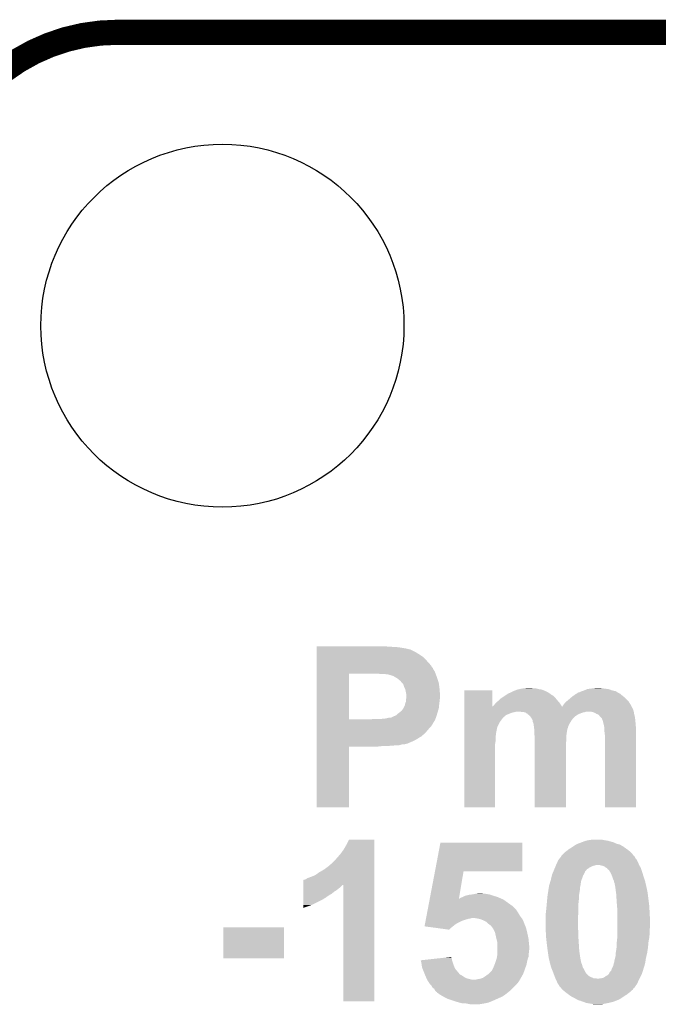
# Model space of a CAD drawing. Extents: x -1.3 to 24.2, y -3.9 to 53.4.
# Tile 34 of 41: x 3.5 to 7.3, y 47.4 to 53.4. Entities that reach past the tile are written whole.
import ezdxf

# ---------------------------------------------------------------- set-up
doc = ezdxf.new("R2010")
doc.units = 0
doc.layers.get('0').update_dxf_attribs({"linetype": 'CONTINUOUS'})
for name, color, linetype in [('TPS_PRESSURE_CLICK_150PD_V1_005', 5, 'CONTINUOUS'), ('TPS_PRESSURE_CLICK_150PD_V1_007', 14, 'CONTINUOUS'), ('TPS_PRESSURE_CLICK_150PD_V1_009', 12, 'CONTINUOUS')]:
    doc.layers.add(name, color=color, linetype=linetype)

# ---------------------------------------------------------------- blocks, each defined once
blk = doc.blocks.new('ROUND_4')
blk.add_circle((0, 0), 1.0998)

msp = doc.modelspace()

# ---------------------------------------------------------------- linework, layer by layer
at = {"layer": 'TPS_PRESSURE_CLICK_150PD_V1_005', "const_width": 0.1524}
msp.add_lwpolyline([(4.064, 53.34, 0.4142136), (2.921, 52.197)], format="xyb", dxfattribs=at)
msp.add_lwpolyline([(4.064, 53.34), (18.796, 53.34)], dxfattribs=at)
at = {"layer": 'TPS_PRESSURE_CLICK_150PD_V1_007'}
for points in [[(5.27052, 49.61636), (5.270522, 49.6189), (5.72008, 49.61636), (5.68198, 49.6189)], [(5.27052, 49.61382), (5.27052, 49.61636), (5.76072, 49.61382), (5.72008, 49.61636)], [(5.27052, 49.61128), (5.27052, 49.61382), (5.7785, 49.61128), (5.76072, 49.61382)], [(5.27052, 49.6062), (5.27052, 49.61128), (5.80898, 49.6062), (5.7785, 49.61128)], [(5.27052, 49.60366), (5.27052, 49.6062), (5.819142, 49.60366), (5.80898, 49.6062)], [(5.27052, 49.603658), (5.27052, 49.60366), (5.824224, 49.603658), (5.819142, 49.60366)], [(5.27052, 49.60112), (5.27052, 49.603658), (5.829304, 49.60112), (5.824224, 49.603658)], [(5.27052, 49.601118), (5.27052, 49.60112), (5.834384, 49.601118), (5.829304, 49.60112)], [(5.27052, 49.58334), (5.27052, 49.601118), (5.869938, 49.58334), (5.834384, 49.601118)], [(5.27052, 49.57064), (5.27052, 49.58334), (5.89026, 49.57064), (5.869938, 49.58334)], [(5.270518, 49.50714), (5.27052, 49.53254), (5.95884, 49.50714), (5.93598, 49.53254)], [(5.27052, 49.555398), (5.27052, 49.57064), (5.913122, 49.555398), (5.89026, 49.57064)], [(5.27052, 49.53254), (5.27052, 49.555398), (5.93598, 49.53254), (5.913122, 49.555398)], [(5.270518, 49.502056), (5.270518, 49.50714), (5.96392, 49.502056), (5.95884, 49.50714)], [(5.270518, 49.494438), (5.270518, 49.502056), (5.966464, 49.494438), (5.96392, 49.502056)], [(5.270518, 49.486816), (5.270518, 49.494438), (5.97408, 49.486816), (5.966464, 49.494438)], [(5.270518, 49.479198), (5.270518, 49.486816), (5.976622, 49.479198), (5.97408, 49.486816)], [(5.270518, 49.46904), (5.270518, 49.479198), (5.98424, 49.46904), (5.976622, 49.479198)], [(5.270518, 49.45634), (5.270518, 49.46904), (5.98932, 49.45634), (5.98424, 49.46904)], [(5.270512, 49.176962), (5.270518, 49.45378), (5.46608, 49.176962), (5.466082, 49.45378)], [(5.270518, 49.4538), (5.270518, 49.45634), (5.990244, 49.4538), (5.98932, 49.45634)], [(5.270518, 49.45378), (5.270518, 49.4538), (5.466082, 49.45378), (5.6134, 49.4538)], [(5.654042, 49.45126), (5.641342, 49.4538), (5.991168, 49.45126), (5.990244, 49.4538)], [(5.694682, 49.44872), (5.684522, 49.45126), (5.992092, 49.44872), (5.991168, 49.45126)], [(5.72008, 49.44364), (5.702304, 49.44872), (5.99394, 49.44364), (5.992092, 49.44872)], [(5.735322, 49.43856), (5.72008, 49.44364), (5.995786, 49.43856), (5.99394, 49.44364)], [(5.752254, 49.4284), (5.735322, 49.43856), (5.99948, 49.4284), (5.995786, 49.43856)], [(5.760722, 49.423318), (5.752254, 49.4284), (6.001174, 49.423318), (5.99948, 49.4284)], [(5.76834, 49.4157), (5.760722, 49.423318), (6.003714, 49.4157), (6.001174, 49.423318)], [(5.775962, 49.410618), (5.76834, 49.4157), (6.005408, 49.410618), (6.003714, 49.4157)], [(5.78104, 49.405534), (5.775962, 49.410618), (6.007102, 49.405534), (6.005408, 49.410618)], [(5.781046, 49.402994), (5.78104, 49.405534), (6.00795, 49.402994), (6.007102, 49.405534)], [(5.786122, 49.397918), (5.781046, 49.402994), (6.00964, 49.397918), (6.00795, 49.402994)], [(5.79374, 49.390296), (5.786122, 49.397918), (6.010658, 49.390296), (6.00964, 49.397918)], [(5.79882, 49.37506), (5.79374, 49.390296), (6.012688, 49.37506), (6.010658, 49.390296)], [(5.80644, 49.35982), (5.79882, 49.37506), (6.01472, 49.35982), (6.012688, 49.37506)], [(5.80644, 49.359818), (5.80644, 49.35982), (6.014722, 49.359818), (6.01472, 49.35982)], [(5.81152, 49.33442), (5.80644, 49.359818), (6.016308, 49.33442), (6.014722, 49.359818)], [(6.164598, 49.25568), (6.1646, 49.352178), (6.334782, 49.25568), (6.33476, 49.352178)], [(6.1646, 49.352178), (6.164602, 49.3522), (6.33476, 49.352178), (6.164602, 49.3522)], [(6.445064, 49.339498), (6.46684, 49.34966), (6.67258, 49.339498), (6.65226, 49.34966)], [(6.46684, 49.34966), (6.487156, 49.357278), (6.65226, 49.34966), (6.631944, 49.357278)], [(6.487156, 49.357278), (6.487162, 49.35728), (6.631944, 49.357278), (6.631932, 49.35728)], [(6.487162, 49.35728), (6.49859, 49.35982), (6.631932, 49.35728), (6.614162, 49.35982)], [(6.49859, 49.35982), (6.51002, 49.36236), (6.614162, 49.35982), (6.604002, 49.36236)], [(6.51002, 49.36236), (6.53034, 49.3649), (6.604002, 49.36236), (6.593842, 49.3649)], [(6.53034, 49.3649), (6.555738, 49.36744), (6.578602, 49.3649), (6.565902, 49.36744)], [(6.86562, 49.34204), (6.875776, 49.347118), (7.08965, 49.34204), (7.081522, 49.347118)], [(6.875776, 49.347118), (6.875782, 49.34712), (7.081522, 49.347118), (7.081514, 49.34712)], [(6.875782, 49.34712), (6.891018, 49.3522), (7.081514, 49.34712), (7.058662, 49.3522)], [(6.891018, 49.3522), (6.908798, 49.359818), (7.058662, 49.3522), (7.038344, 49.359818)], [(6.908798, 49.359818), (6.908804, 49.35982), (7.038344, 49.359818), (7.038328, 49.35982)], [(6.908804, 49.35982), (6.92658, 49.36236), (7.038328, 49.35982), (7.01548, 49.36236)], [(6.92658, 49.36236), (6.94944, 49.3649), (7.01548, 49.36236), (6.9977, 49.3649)], [(6.94944, 49.3649), (6.972302, 49.36744), (6.9977, 49.3649), (6.985002, 49.36744)], [(5.80644, 49.273458), (5.811518, 49.286156), (6.012904, 49.273458), (6.014718, 49.286156)], [(5.811518, 49.296316), (5.81152, 49.298858), (6.01472, 49.296316), (6.015566, 49.298858)], [(5.811518, 49.28616), (5.811518, 49.296316), (6.01472, 49.28616), (6.01472, 49.296316)], [(5.811518, 49.286156), (5.811518, 49.28616), (6.014718, 49.286156), (6.01472, 49.28616)], [(5.81406, 49.324258), (5.81152, 49.33442), (6.016944, 49.324258), (6.016308, 49.33442)], [(5.81152, 49.298858), (5.812366, 49.303938), (6.015566, 49.298858), (6.017258, 49.303938)], [(5.812366, 49.303938), (5.81406, 49.314098), (6.017258, 49.303938), (6.017258, 49.314098)], [(5.81406, 49.319182), (5.81406, 49.324258), (6.01726, 49.319182), (6.016944, 49.324258)], [(5.81406, 49.314098), (5.81406, 49.319182), (6.017258, 49.314098), (6.01726, 49.319182)], [(6.360162, 49.28108), (6.37032, 49.288702), (6.737168, 49.28108), (6.730636, 49.288702)], [(6.37032, 49.288702), (6.372858, 49.29124), (6.730636, 49.288702), (6.72846, 49.29124)], [(6.372858, 49.29124), (6.38302, 49.3014), (6.72846, 49.29124), (6.719994, 49.3014)], [(6.38302, 49.3014), (6.39064, 49.30648), (6.719994, 49.3014), (6.71576, 49.30648)], [(6.39064, 49.30648), (6.409686, 49.319178), (6.71576, 49.30648), (6.703062, 49.319178)], [(6.409686, 49.319178), (6.421116, 49.326798), (6.703062, 49.319178), (6.690362, 49.326798)], [(6.421116, 49.326798), (6.42874, 49.33188), (6.690362, 49.326798), (6.683586, 49.33188)], [(6.42874, 49.33188), (6.434178, 49.334418), (6.683586, 49.33188), (6.6802, 49.334418)], [(6.434178, 49.334418), (6.43962, 49.336958), (6.6802, 49.334418), (6.675124, 49.336958)], [(6.43962, 49.336958), (6.445064, 49.339498), (6.675124, 49.336958), (6.67258, 49.339498)], [(6.771642, 49.27346), (6.781798, 49.283618), (7.16661, 49.27346), (7.16026, 49.283618)], [(6.781798, 49.283618), (6.78434, 49.28616), (7.16026, 49.283618), (7.15772, 49.28616)], [(6.78434, 49.28616), (6.79958, 49.29886), (7.15772, 49.28616), (7.14502, 49.29886)], [(6.79958, 49.29886), (6.814394, 49.31156), (7.14502, 49.29886), (7.13232, 49.31156)], [(6.814394, 49.31156), (6.817358, 49.3141), (7.13232, 49.31156), (7.129146, 49.3141)], [(6.817358, 49.3141), (6.828024, 49.321718), (7.129146, 49.3141), (7.119622, 49.321718)], [(6.828024, 49.321718), (6.83514, 49.3268), (7.119622, 49.321718), (7.11454, 49.3268)], [(6.83514, 49.3268), (6.8392, 49.329338), (7.11454, 49.3268), (7.112002, 49.329338)], [(6.8392, 49.329338), (6.847326, 49.334416), (7.112002, 49.329338), (7.104386, 49.334416)], [(6.847326, 49.334416), (6.847334, 49.33442), (7.104386, 49.334416), (7.101844, 49.33442)], [(6.847334, 49.33442), (6.855464, 49.3395), (7.101844, 49.33442), (7.093714, 49.3395)], [(6.855464, 49.3395), (6.858002, 49.339502), (7.093714, 49.3395), (7.093712, 49.339502)], [(6.858002, 49.339502), (6.86562, 49.34204), (7.093712, 49.339502), (7.08965, 49.34204)], [(5.77088, 49.21758), (5.783578, 49.227738), (6.00202, 49.21758), (6.005068, 49.227738)], [(5.783578, 49.227738), (5.7912, 49.237898), (6.005068, 49.227738), (6.008116, 49.237898)], [(5.7912, 49.237898), (5.793738, 49.24044), (6.008116, 49.237898), (6.008878, 49.24044)], [(5.793738, 49.24044), (5.795006, 49.242978), (6.008878, 49.24044), (6.00964, 49.242978)], [(5.795006, 49.242978), (5.803898, 49.260758), (6.00964, 49.242978), (6.011416, 49.260758)], [(5.803898, 49.260758), (5.805422, 49.26838), (6.011416, 49.260758), (6.01218, 49.26838)], [(5.805422, 49.26838), (5.80644, 49.273458), (6.01218, 49.26838), (6.012904, 49.273458)], [(6.164596, 49.22266), (6.164598, 49.23282), (7.19074, 49.22266), (7.188198, 49.23282)], [(6.164598, 49.25316), (6.164598, 49.25568), (6.75642, 49.25316), (6.754842, 49.25568)], [(6.164598, 49.24298), (6.164598, 49.25316), (7.183122, 49.24298), (7.17803, 49.25316)], [(6.164598, 49.240436), (6.164598, 49.24298), (7.18566, 49.240436), (7.183122, 49.24298)], [(6.164598, 49.23282), (6.164598, 49.240436), (7.188198, 49.23282), (7.18566, 49.240436)], [(6.334782, 49.25568), (6.337306, 49.255686), (6.754842, 49.25568), (6.754838, 49.255686)], [(6.337306, 49.255686), (6.34492, 49.263302), (6.754838, 49.255686), (6.750066, 49.263302)], [(6.34492, 49.263302), (6.35254, 49.273458), (6.750066, 49.263302), (6.7437, 49.273458)], [(6.35254, 49.273458), (6.352542, 49.27346), (6.7437, 49.273458), (6.7437, 49.27346)], [(6.352542, 49.27346), (6.360162, 49.28108), (6.7437, 49.27346), (6.737168, 49.28108)], [(6.75642, 49.25316), (6.75894, 49.25568), (7.17803, 49.25316), (7.17677, 49.25568)], [(6.75894, 49.25568), (6.76402, 49.2633), (7.17677, 49.25568), (7.172958, 49.2633)], [(6.76402, 49.2633), (6.771642, 49.27346), (7.172958, 49.2633), (7.16661, 49.27346)], [(5.27051, 49.16678), (5.270512, 49.17694), (5.984236, 49.16678), (5.988302, 49.17694)], [(5.27051, 49.16424), (5.27051, 49.16678), (5.9817, 49.16424), (5.984236, 49.16678)], [(5.27051, 49.156618), (5.27051, 49.16424), (5.97662, 49.156618), (5.9817, 49.16424)], [(5.270512, 49.17694), (5.270512, 49.176962), (5.603238, 49.17694), (5.46608, 49.176962)], [(5.603238, 49.17694), (5.613398, 49.17948), (5.988302, 49.17694), (5.989318, 49.17948)], [(5.664202, 49.17948), (5.689598, 49.18202), (5.989318, 49.17948), (5.990334, 49.18202)], [(5.689598, 49.18202), (5.709918, 49.1871), (5.990334, 49.18202), (5.992368, 49.1871)], [(5.720076, 49.1871), (5.730238, 49.19218), (5.992368, 49.1871), (5.994402, 49.19218)], [(5.730238, 49.19218), (5.73532, 49.19472), (5.994402, 49.19218), (5.995162, 49.19472)], [(5.73532, 49.19472), (5.742938, 49.19726), (5.995162, 49.19472), (5.995924, 49.19726)], [(5.742938, 49.19726), (5.753096, 49.202338), (5.995924, 49.19726), (5.997448, 49.202338)], [(5.753096, 49.202338), (5.76072, 49.209958), (5.997448, 49.202338), (5.999734, 49.209958)], [(5.76072, 49.209958), (5.77088, 49.21758), (5.999734, 49.209958), (6.00202, 49.21758)], [(6.164596, 49.22012), (6.164596, 49.22266), (6.46684, 49.22012), (6.476998, 49.22266)], [(6.164596, 49.217578), (6.164596, 49.22012), (6.454138, 49.217578), (6.46684, 49.22012)], [(6.164596, 49.20742), (6.164596, 49.217578), (6.42874, 49.20742), (6.454138, 49.217578)], [(6.164596, 49.199786), (6.164596, 49.20742), (6.4135, 49.199786), (6.42874, 49.20742)], [(6.164596, 49.197254), (6.164596, 49.199786), (6.413486, 49.197254), (6.4135, 49.199786)], [(6.164596, 49.194718), (6.164596, 49.197254), (6.40842, 49.194718), (6.413486, 49.197254)], [(6.164596, 49.182018), (6.164596, 49.194718), (6.39572, 49.182018), (6.40842, 49.194718)], [(6.164596, 49.161698), (6.164596, 49.182018), (6.38048, 49.161698), (6.39572, 49.182018)], [(6.504946, 49.222658), (6.504938, 49.22266), (6.901178, 49.222658), (6.934198, 49.22266)], [(6.515098, 49.22012), (6.504946, 49.222658), (6.893558, 49.22012), (6.901178, 49.222658)], [(6.535414, 49.217582), (6.525258, 49.22012), (6.880876, 49.217582), (6.893558, 49.22012)], [(6.53542, 49.217578), (6.535414, 49.217582), (6.880858, 49.217578), (6.880876, 49.217582)], [(6.543034, 49.209966), (6.53542, 49.217578), (6.861824, 49.209966), (6.880858, 49.217578)], [(6.548098, 49.20996), (6.543034, 49.209966), (6.861808, 49.20996), (6.861824, 49.209966)], [(6.54812, 49.20743), (6.548098, 49.20996), (6.855482, 49.20743), (6.861808, 49.20996)], [(6.548136, 49.20742), (6.54812, 49.20743), (6.855458, 49.20742), (6.855482, 49.20743)], [(6.55574, 49.20234), (6.548136, 49.20742), (6.846992, 49.20234), (6.855458, 49.20742)], [(6.558282, 49.199798), (6.55574, 49.20234), (6.842758, 49.199798), (6.846992, 49.20234)], [(6.560822, 49.197258), (6.558282, 49.199798), (6.840216, 49.197258), (6.842758, 49.199798)], [(6.563358, 49.194722), (6.560822, 49.197258), (6.835146, 49.194722), (6.840216, 49.197258)], [(6.563362, 49.194718), (6.563358, 49.194722), (6.83514, 49.194718), (6.835146, 49.194722)], [(6.571828, 49.182018), (6.563362, 49.194718), (6.82244, 49.182018), (6.83514, 49.194718)], [(6.573518, 49.179482), (6.571828, 49.182018), (6.820536, 49.179482), (6.82244, 49.182018)], [(6.577332, 49.171858), (6.573518, 49.179482), (6.814818, 49.171858), (6.820536, 49.179482)], [(6.578598, 49.169324), (6.577332, 49.171858), (6.813296, 49.169324), (6.814818, 49.171858)], [(6.5786, 49.161704), (6.578598, 49.169324), (6.808726, 49.161704), (6.813296, 49.169324)], [(6.95198, 49.217582), (6.934198, 49.22266), (7.191588, 49.217582), (7.19074, 49.22266)], [(6.964678, 49.20996), (6.95198, 49.217582), (7.192858, 49.20996), (7.191588, 49.217582)], [(6.97103, 49.20742), (6.964678, 49.20996), (7.19328, 49.20742), (7.192858, 49.20996)], [(6.977376, 49.204882), (6.97103, 49.20742), (7.193916, 49.204882), (7.19328, 49.20742)], [(6.985, 49.194722), (6.977376, 49.204882), (7.196456, 49.194722), (7.193916, 49.204882)], [(6.992622, 49.187098), (6.985, 49.194722), (7.19836, 49.187098), (7.196456, 49.194722)], [(6.997696, 49.182022), (6.992622, 49.187098), (7.198868, 49.182022), (7.19836, 49.187098)], [(7.00024, 49.174402), (6.997696, 49.182022), (7.19963, 49.174402), (7.198868, 49.182022)], [(7.00278, 49.169322), (7.00024, 49.174402), (7.200138, 49.169322), (7.19963, 49.174402)], [(7.004686, 49.1617), (7.00278, 49.169322), (7.2009, 49.1617), (7.200138, 49.169322)], [(5.27051, 49.146458), (5.27051, 49.156618), (5.971538, 49.146458), (5.97662, 49.156618)], [(5.27051, 49.131218), (5.27051, 49.146458), (5.961378, 49.131218), (5.971538, 49.146458)], [(5.27051, 49.11852), (5.27051, 49.131218), (5.94868, 49.11852), (5.961378, 49.131218)], [(5.27051, 49.10074), (5.27051, 49.11852), (5.933442, 49.10074), (5.94868, 49.11852)], [(6.164594, 49.131218), (6.164596, 49.161698), (6.36524, 49.131218), (6.38048, 49.161698)], [(6.164594, 49.123598), (6.164594, 49.131218), (6.3627, 49.123598), (6.36524, 49.131218)], [(6.164594, 49.0982), (6.164594, 49.123598), (6.35762, 49.0982), (6.3627, 49.123598)], [(6.58114, 49.15662), (6.5786, 49.161704), (6.805676, 49.15662), (6.808726, 49.161704)], [(6.583678, 49.149002), (6.58114, 49.15662), (6.801106, 49.149002), (6.805676, 49.15662)], [(6.583998, 49.146458), (6.583678, 49.149002), (6.79958, 49.146458), (6.801106, 49.149002)], [(6.58622, 49.128676), (6.583998, 49.146458), (6.79196, 49.128676), (6.79958, 49.146458)], [(6.586538, 49.126136), (6.58622, 49.128676), (6.791958, 49.126136), (6.79196, 49.128676)], [(6.587174, 49.121058), (6.586538, 49.126136), (6.78942, 49.121058), (6.791958, 49.126136)], [(6.58876, 49.10836), (6.587174, 49.121058), (6.78688, 49.10836), (6.78942, 49.121058)], [(6.58876, 49.09312), (6.58876, 49.10836), (6.78434, 49.09312), (6.78688, 49.10836)], [(7.00786, 49.149), (7.004686, 49.1617), (7.20196, 49.149), (7.2009, 49.1617)], [(7.011812, 49.131222), (7.00786, 49.149), (7.20344, 49.131222), (7.20196, 49.149)], [(7.01294, 49.126142), (7.011812, 49.131222), (7.203438, 49.126142), (7.20344, 49.131222)], [(7.01294, 49.103282), (7.01294, 49.126142), (7.203438, 49.103282), (7.203438, 49.126142)], [(5.270508, 49.0855), (5.27051, 49.10074), (5.9182, 49.0855), (5.933442, 49.10074)], [(5.270508, 49.07026), (5.270508, 49.0855), (5.900414, 49.07026), (5.9182, 49.0855)], [(5.270508, 49.070256), (5.270508, 49.07026), (5.897874, 49.070256), (5.900414, 49.07026)], [(5.270508, 49.0601), (5.270508, 49.070256), (5.882642, 49.0601), (5.897874, 49.070256)], [(5.270508, 49.05248), (5.270508, 49.0601), (5.86994, 49.05248), (5.882642, 49.0601)], [(5.270508, 49.04486), (5.270508, 49.05248), (5.8547, 49.04486), (5.86994, 49.05248)], [(5.270508, 49.02962), (5.270508, 49.04486), (5.819138, 49.02962), (5.8547, 49.04486)], [(6.16459, 49.021998), (6.164592, 49.052478), (6.35, 49.021998), (6.35508, 49.052478)], [(6.164592, 49.077878), (6.164594, 49.0982), (6.35508, 49.077878), (6.35762, 49.0982)], [(6.164592, 49.052478), (6.164592, 49.077878), (6.35508, 49.052478), (6.35508, 49.077878)], [(6.58876, 49.085502), (6.58876, 49.09312), (6.783386, 49.085502), (6.78434, 49.09312)], [(6.590348, 49.072798), (6.58876, 49.085502), (6.7818, 49.072798), (6.783386, 49.085502)], [(6.5913, 49.06518), (6.590348, 49.072798), (6.7818, 49.06518), (6.7818, 49.072798)], [(6.5913, 49.0474), (6.5913, 49.06518), (6.7818, 49.0474), (6.7818, 49.06518)], [(6.5913, 49.016922), (6.5913, 49.0474), (6.77926, 49.016922), (6.7818, 49.0474)], [(7.01548, 49.08296), (7.01294, 49.103282), (7.203436, 49.08296), (7.203438, 49.103282)], [(7.01548, 48.643562), (7.01548, 49.08296), (7.203418, 48.643562), (7.203436, 49.08296)], [(5.2705, 48.643562), (5.270508, 49.011818), (5.466058, 48.643562), (5.46608, 49.011818)], [(5.270508, 49.02454), (5.270508, 49.02962), (5.798818, 49.02454), (5.819138, 49.02962)], [(5.270508, 49.024538), (5.270508, 49.02454), (5.786118, 49.024538), (5.798818, 49.02454)], [(5.270508, 49.022002), (5.270508, 49.024538), (5.7785, 49.022002), (5.786118, 49.024538)], [(5.270508, 49.01946), (5.270508, 49.022002), (5.768338, 49.01946), (5.7785, 49.022002)], [(5.270508, 49.01692), (5.270508, 49.01946), (5.732778, 49.01692), (5.745478, 49.01946)], [(5.270508, 49.01438), (5.270508, 49.01692), (5.702298, 49.01438), (5.717538, 49.01692)], [(5.270508, 49.01184), (5.270508, 49.01438), (5.641338, 49.01184), (5.6642, 49.01438)], [(5.270508, 49.011818), (5.270508, 49.01184), (5.46608, 49.011818), (5.641338, 49.01184)], [(6.16458, 48.643562), (6.16459, 49.021998), (6.349978, 48.643562), (6.35, 49.021998)], [(6.5913, 48.643562), (6.5913, 49.016922), (6.779238, 48.643562), (6.77926, 49.016922)], [(5.466058, 48.64354), (5.2705, 48.643562), (5.466058, 48.64354), (5.466058, 48.643562)], [(6.349978, 48.64354), (6.16458, 48.643562), (6.349978, 48.64354), (6.349978, 48.643562)], [(6.779238, 48.64354), (6.5913, 48.643562), (6.779238, 48.64354), (6.779238, 48.643562)], [(7.203418, 48.64354), (7.01548, 48.643562), (7.203418, 48.64354), (7.203418, 48.643562)], [(5.45084, 48.41748), (5.466082, 48.447938), (5.618478, 48.41748), (5.61848, 48.447938)], [(5.466082, 48.447938), (5.466094, 48.44796), (5.61848, 48.447938), (5.466094, 48.44796)], [(6.921502, 48.44542), (6.946898, 48.44796), (7.00786, 48.44542), (6.995158, 48.44796)], [(5.433062, 48.387), (5.45084, 48.41748), (5.618478, 48.387), (5.618478, 48.41748)], [(5.986512, 48.25492), (6.019812, 48.430158), (6.515078, 48.25492), (6.5151, 48.430158)], [(6.019812, 48.430158), (6.019818, 48.43018), (6.5151, 48.430158), (6.019818, 48.43018)], [(6.787514, 48.38192), (6.797042, 48.389542), (7.16026, 48.38192), (7.14959, 48.389542)], [(6.797042, 48.389542), (6.80974, 48.397158), (7.14959, 48.389542), (7.138928, 48.397158)], [(6.80974, 48.397158), (6.82498, 48.40732), (7.138928, 48.397158), (7.124702, 48.40732)], [(6.82498, 48.40732), (6.84022, 48.41748), (7.124702, 48.40732), (7.106922, 48.41748)], [(6.84022, 48.41748), (6.852068, 48.422558), (7.106922, 48.41748), (7.086602, 48.422558)], [(6.852068, 48.422558), (6.858, 48.4251), (7.086602, 48.422558), (7.08152, 48.4251)], [(6.858, 48.4251), (6.871546, 48.43018), (7.08152, 48.4251), (7.07136, 48.43018)], [(6.871546, 48.43018), (6.898642, 48.44034), (7.07136, 48.43018), (7.035802, 48.44034)], [(6.898642, 48.44034), (6.910072, 48.44288), (7.035802, 48.44034), (7.02056, 48.44288)], [(6.910072, 48.44288), (6.921502, 48.44542), (7.02056, 48.44288), (7.00786, 48.44542)], [(5.37718, 48.31842), (5.39242, 48.3362), (5.618476, 48.31842), (5.618476, 48.3362)], [(5.39242, 48.3362), (5.412738, 48.359058), (5.618476, 48.3362), (5.618478, 48.359058)], [(5.412738, 48.359058), (5.433062, 48.387), (5.618478, 48.359058), (5.618478, 48.387)], [(6.735512, 48.326036), (6.74144, 48.333658), (7.208522, 48.326036), (7.200904, 48.333658)], [(6.74144, 48.333658), (6.747364, 48.341278), (7.200904, 48.333658), (7.19836, 48.341278)], [(6.747364, 48.341278), (6.751306, 48.346346), (7.19836, 48.341278), (7.195826, 48.346346)], [(6.751306, 48.346346), (6.751316, 48.34636), (7.195826, 48.346346), (7.19329, 48.34636)], [(6.751316, 48.34636), (6.75132, 48.346364), (7.19329, 48.34636), (7.193288, 48.346364)], [(6.75132, 48.346364), (6.751326, 48.348906), (7.193288, 48.346364), (7.19138, 48.348906)], [(6.751326, 48.348906), (6.769098, 48.366678), (7.19138, 48.348906), (7.178042, 48.366678)], [(6.769098, 48.366678), (6.774182, 48.37176), (7.178042, 48.366678), (7.172114, 48.37176)], [(6.774182, 48.37176), (6.78434, 48.37938), (7.172114, 48.37176), (7.163224, 48.37938)], [(6.78434, 48.37938), (6.787514, 48.38192), (7.163224, 48.37938), (7.16026, 48.38192)], [(5.31622, 48.26762), (5.3467, 48.290482), (5.618474, 48.26762), (5.618476, 48.290482)], [(5.3467, 48.290482), (5.349246, 48.29302), (5.618476, 48.290482), (5.618476, 48.29302)], [(5.349246, 48.29302), (5.351786, 48.293034), (5.618476, 48.29302), (5.618476, 48.293034)], [(5.351786, 48.293034), (5.354324, 48.2981), (5.618476, 48.293034), (5.618476, 48.2981)], [(5.354324, 48.2981), (5.361942, 48.303182), (5.618476, 48.2981), (5.618476, 48.303182)], [(5.361942, 48.303182), (5.37718, 48.31842), (5.618476, 48.303182), (5.618476, 48.31842)], [(6.709198, 48.26762), (6.710256, 48.27016), (6.906262, 48.26762), (6.908806, 48.27016)], [(6.710256, 48.27016), (6.710258, 48.270164), (6.908806, 48.27016), (6.911346, 48.270164)], [(6.710258, 48.270164), (6.713432, 48.27778), (6.911346, 48.270164), (6.921502, 48.27778)], [(6.713432, 48.27778), (6.717664, 48.287942), (6.921502, 48.27778), (6.941822, 48.287942)], [(6.717664, 48.287942), (6.718722, 48.29048), (6.941822, 48.287942), (6.951978, 48.29048)], [(6.718722, 48.29048), (6.71978, 48.29302), (6.951978, 48.29048), (6.959604, 48.29302)], [(6.71978, 48.29302), (6.72084, 48.29556), (7.22376, 48.29302), (7.222672, 48.29556)], [(6.72084, 48.29556), (6.727768, 48.3108), (7.222672, 48.29556), (7.21614, 48.3108)], [(6.727768, 48.3108), (6.733542, 48.3235), (7.21614, 48.3108), (7.20979, 48.3235)], [(6.733542, 48.3235), (6.735512, 48.326036), (7.20979, 48.3235), (7.208522, 48.326036)], [(6.98501, 48.293018), (6.985002, 48.29302), (7.22376, 48.293018), (7.22376, 48.29302)], [(7.005322, 48.28794), (6.98501, 48.293018), (7.226662, 48.28794), (7.22376, 48.293018)], [(7.01548, 48.282858), (7.005322, 48.28794), (7.229566, 48.282858), (7.226662, 48.28794)], [(7.020564, 48.27778), (7.01548, 48.282858), (7.232468, 48.27778), (7.229566, 48.282858)], [(7.028178, 48.275238), (7.020564, 48.27778), (7.23392, 48.275238), (7.232468, 48.27778)], [(7.028182, 48.275236), (7.028178, 48.275238), (7.233922, 48.275236), (7.23392, 48.275238)], [(7.03072, 48.272694), (7.028182, 48.275236), (7.23477, 48.272694), (7.233922, 48.275236)], [(7.030728, 48.270156), (7.03072, 48.272694), (7.235616, 48.270156), (7.23477, 48.272694)], [(7.040882, 48.262536), (7.030728, 48.270156), (7.238156, 48.262536), (7.235616, 48.270156)], [(5.201918, 48.20666), (5.214618, 48.21428), (5.618474, 48.20666), (5.618474, 48.21428)], [(5.214618, 48.21428), (5.23494, 48.2219), (5.618474, 48.21428), (5.618474, 48.2219)], [(5.23494, 48.2219), (5.260342, 48.232062), (5.618474, 48.2219), (5.618474, 48.232062)], [(5.260342, 48.232062), (5.285738, 48.24984), (5.618474, 48.232062), (5.618474, 48.24984)], [(5.285738, 48.24984), (5.31622, 48.26762), (5.618474, 48.24984), (5.618474, 48.26762)], [(5.955138, 48.089824), (5.986508, 48.254902), (6.131586, 48.089824), (6.159496, 48.254902)], [(5.986508, 48.254902), (5.986512, 48.25492), (6.159496, 48.254902), (6.515078, 48.25492)], [(6.68782, 48.20158), (6.69075, 48.21428), (6.873556, 48.20158), (6.87832, 48.21428)], [(6.69075, 48.21428), (6.694268, 48.229522), (6.87832, 48.21428), (6.8834, 48.229522)], [(6.694268, 48.229522), (6.695442, 48.234602), (6.8834, 48.229522), (6.886448, 48.234602)], [(6.695442, 48.234602), (6.698614, 48.242218), (6.886448, 48.234602), (6.89102, 48.242218)], [(6.698614, 48.242218), (6.703906, 48.25492), (6.89102, 48.242218), (6.896104, 48.25492)], [(6.703906, 48.25492), (6.707082, 48.262544), (6.896104, 48.25492), (6.903722, 48.262544)], [(6.707082, 48.262544), (6.709198, 48.26762), (6.903722, 48.262544), (6.906262, 48.26762)], [(7.046976, 48.25238), (7.040882, 48.262536), (7.24154, 48.25238), (7.238156, 48.262536)], [(7.0485, 48.24984), (7.046976, 48.25238), (7.242302, 48.24984), (7.24154, 48.25238)], [(7.05612, 48.2346), (7.0485, 48.24984), (7.246874, 48.2346), (7.242302, 48.24984)], [(7.05917, 48.22698), (7.05612, 48.2346), (7.24916, 48.22698), (7.246874, 48.2346)], [(7.0612, 48.221902), (7.05917, 48.22698), (7.250854, 48.221902), (7.24916, 48.22698)], [(7.06628, 48.20666), (7.0612, 48.221902), (7.255932, 48.20666), (7.250854, 48.221902)], [(5.189222, 48.140618), (5.189224, 48.15078), (5.389878, 48.140618), (5.40258, 48.15078)], [(5.189224, 48.17364), (5.189226, 48.201586), (5.618472, 48.17364), (5.618474, 48.201586)], [(5.189224, 48.173634), (5.189224, 48.17364), (5.427974, 48.173634), (5.430498, 48.17364)], [(5.189224, 48.1584), (5.189224, 48.173634), (5.412738, 48.1584), (5.427974, 48.173634)], [(5.189224, 48.15078), (5.189224, 48.1584), (5.40258, 48.15078), (5.412738, 48.1584)], [(5.189226, 48.201586), (5.191766, 48.20412), (5.618474, 48.201586), (5.618474, 48.20412)], [(5.191766, 48.20412), (5.196844, 48.204122), (5.618474, 48.20412), (5.618474, 48.204122)], [(5.196844, 48.204122), (5.201918, 48.20666), (5.618474, 48.204122), (5.618474, 48.20666)], [(5.43052, 47.467542), (5.430498, 48.17364), (5.618458, 47.467542), (5.618472, 48.17364)], [(6.670234, 48.1203), (6.674924, 48.150782), (6.86054, 48.1203), (6.86562, 48.150782)], [(6.674924, 48.150782), (6.676486, 48.160942), (6.86562, 48.150782), (6.86562, 48.160942)], [(6.676486, 48.160942), (6.67766, 48.168562), (6.86562, 48.160942), (6.867524, 48.168562)], [(6.67766, 48.168562), (6.67844, 48.171102), (6.867524, 48.168562), (6.86816, 48.171102)], [(6.67844, 48.171102), (6.680786, 48.178722), (6.86816, 48.171102), (6.868162, 48.178722)], [(6.680786, 48.178722), (6.68313, 48.186344), (6.868162, 48.178722), (6.8707, 48.186344)], [(6.68313, 48.186344), (6.685476, 48.193964), (6.8707, 48.186344), (6.870702, 48.193964)], [(6.685476, 48.193964), (6.68782, 48.20158), (6.870702, 48.193964), (6.873556, 48.20158)], [(7.07136, 48.1965), (7.06628, 48.20666), (7.259318, 48.1965), (7.255932, 48.20666)], [(7.07136, 48.196496), (7.07136, 48.1965), (7.25932, 48.196496), (7.259318, 48.1965)], [(7.071366, 48.188874), (7.07136, 48.196496), (7.26108, 48.188874), (7.25932, 48.196496)], [(7.073902, 48.186336), (7.071366, 48.188874), (7.261666, 48.186336), (7.26108, 48.188874)], [(7.07644, 48.17364), (7.073902, 48.186336), (7.264596, 48.17364), (7.261666, 48.186336)], [(7.078134, 48.16348), (7.07644, 48.17364), (7.26694, 48.16348), (7.264596, 48.17364)], [(7.07898, 48.1584), (7.078134, 48.16348), (7.26803, 48.1584), (7.26694, 48.16348)], [(7.08152, 48.13808), (7.07898, 48.1584), (7.272384, 48.13808), (7.26803, 48.1584)], [(5.18922, 48.084742), (5.189222, 48.09744), (5.30606, 48.084742), (5.32638, 48.09744)], [(5.189222, 48.133), (5.189222, 48.140618), (5.37718, 48.133), (5.389878, 48.140618)], [(5.189222, 48.120298), (5.189222, 48.133), (5.361938, 48.120298), (5.37718, 48.133)], [(5.189222, 48.11014), (5.189222, 48.120298), (5.344158, 48.11014), (5.361938, 48.120298)], [(5.189222, 48.09744), (5.189222, 48.11014), (5.32638, 48.09744), (5.344158, 48.11014)], [(5.95417, 48.084738), (5.955136, 48.08982), (6.400802, 48.084738), (6.388946, 48.08982)], [(5.955136, 48.08982), (5.955138, 48.089824), (6.131586, 48.08982), (6.134106, 48.089824)], [(6.131586, 48.08982), (6.131586, 48.089824), (6.388946, 48.08982), (6.388938, 48.089824)], [(6.134106, 48.089824), (6.14172, 48.0949), (6.388938, 48.089824), (6.377094, 48.0949)], [(6.14172, 48.0949), (6.15442, 48.09998), (6.377094, 48.0949), (6.365242, 48.09998)], [(6.15442, 48.09998), (6.169662, 48.107602), (6.365242, 48.09998), (6.34047, 48.107602)], [(6.169662, 48.107602), (6.179816, 48.11014), (6.34047, 48.107602), (6.33222, 48.11014)], [(6.179816, 48.11014), (6.189982, 48.11268), (6.33222, 48.11014), (6.324598, 48.11268)], [(6.189982, 48.11268), (6.210282, 48.115218), (6.324598, 48.11268), (6.316982, 48.115218)], [(6.210282, 48.115218), (6.210298, 48.11522), (6.316982, 48.115218), (6.316972, 48.11522)], [(6.210298, 48.11522), (6.222998, 48.11776), (6.316972, 48.11522), (6.30174, 48.11776)], [(6.222998, 48.11776), (6.2357, 48.1203), (6.30174, 48.11776), (6.289042, 48.1203)], [(6.2357, 48.1203), (6.258542, 48.122838), (6.278884, 48.1203), (6.271262, 48.122838)], [(6.258542, 48.122838), (6.258562, 48.12284), (6.271262, 48.122838), (6.258562, 48.12284)], [(6.665806, 48.082202), (6.6675, 48.10252), (6.858, 48.082202), (6.858, 48.10252)], [(6.6675, 48.10252), (6.670234, 48.1203), (6.858, 48.10252), (6.86054, 48.1203)], [(7.082972, 48.12792), (7.08152, 48.13808), (7.27456, 48.12792), (7.272384, 48.13808)], [(7.08406, 48.1203), (7.082972, 48.12792), (7.275514, 48.1203), (7.27456, 48.12792)], [(7.088972, 48.04664), (7.08406, 48.1203), (7.28472, 48.04664), (7.275514, 48.1203)], [(5.18922, 48.05172), (5.18922, 48.084742), (5.240018, 48.05172), (5.30606, 48.084742)], [(5.18922, 48.03397), (5.18922, 48.05172), (5.18922, 48.03397), (5.240018, 48.05172)], [(5.942104, 48.02124), (5.94693, 48.046638), (6.47954, 48.02124), (6.454142, 48.046638)], [(5.94693, 48.046638), (5.95417, 48.084738), (6.454142, 48.046638), (6.400802, 48.084738)], [(6.65988, 48.0187), (6.66242, 48.0441), (6.85546, 48.0187), (6.85546, 48.0441)], [(6.66242, 48.0441), (6.663804, 48.05934), (6.85546, 48.0441), (6.85546, 48.05934)], [(6.663804, 48.05934), (6.66496, 48.07204), (6.85546, 48.05934), (6.85687, 48.07204)], [(6.66496, 48.07204), (6.665806, 48.082202), (6.85687, 48.07204), (6.858, 48.082202)], [(7.08914, 48.0441), (7.088972, 48.04664), (7.284854, 48.0441), (7.28472, 48.04664)], [(7.09168, 48.023778), (7.08914, 48.0441), (7.285924, 48.023778), (7.284854, 48.0441)], [(5.931968, 47.9679), (5.93245, 47.97044), (6.189978, 47.9679), (6.205218, 47.97044)], [(5.93245, 47.97044), (5.932932, 47.972978), (6.205218, 47.97044), (6.210296, 47.972978)], [(5.932932, 47.97298), (5.93438, 47.9806), (6.511038, 47.97298), (6.50494, 47.9806)], [(5.932932, 47.972978), (5.932932, 47.97298), (6.210296, 47.972978), (6.220458, 47.97298)], [(5.93438, 47.9806), (5.939208, 48.006002), (6.50494, 47.9806), (6.4897, 48.006002)], [(5.939208, 48.006002), (5.942104, 48.02124), (6.4897, 48.006002), (6.47954, 48.02124)], [(6.24078, 47.97044), (6.220458, 47.97298), (6.51307, 47.97044), (6.511038, 47.97298)], [(6.252218, 47.967898), (6.24078, 47.97044), (6.515102, 47.967898), (6.51307, 47.97044)], [(6.65734, 47.99584), (6.65875, 48.008538), (6.854304, 47.99584), (6.85546, 48.008538)], [(6.65734, 47.9806), (6.65734, 47.99584), (6.85292, 47.9806), (6.854304, 47.99584)], [(6.65734, 47.906942), (6.65734, 47.9806), (6.85292, 47.906942), (6.85292, 47.9806)], [(6.65875, 48.008538), (6.65988, 48.0187), (6.85546, 48.008538), (6.85546, 48.0187)], [(7.09168, 47.99838), (7.09168, 48.023778), (7.28726, 47.99838), (7.285924, 48.023778)], [(7.09168, 47.94758), (7.09168, 47.99838), (7.2898, 47.94758), (7.28726, 47.99838)], [(4.70408, 47.729162), (4.7041, 47.917078), (5.072358, 47.729162), (5.07238, 47.917078)], [(4.7041, 47.917078), (4.704102, 47.9171), (5.07238, 47.917078), (4.704102, 47.9171)], [(5.923284, 47.922202), (5.925692, 47.93488), (6.095392, 47.922202), (6.11124, 47.93488)], [(5.979584, 47.91456), (5.923284, 47.922202), (6.08584, 47.91456), (6.095392, 47.922202)], [(5.925692, 47.93488), (5.92714, 47.9425), (6.11124, 47.93488), (6.123942, 47.9425)], [(5.92714, 47.9425), (5.929554, 47.9552), (6.123942, 47.9425), (6.14934, 47.9552)], [(5.929554, 47.9552), (5.931002, 47.96282), (6.14934, 47.9552), (6.1722, 47.96282)], [(5.931002, 47.96282), (5.931968, 47.9679), (6.1722, 47.96282), (6.189978, 47.9679)], [(6.073132, 47.901862), (5.979584, 47.91456), (6.073132, 47.901862), (6.08584, 47.91456)], [(6.263638, 47.96536), (6.252218, 47.967898), (6.516372, 47.96536), (6.515102, 47.967898)], [(6.28142, 47.95774), (6.263638, 47.96536), (6.520182, 47.95774), (6.516372, 47.96536)], [(6.29158, 47.95266), (6.28142, 47.95774), (6.52272, 47.95266), (6.520182, 47.95774)], [(6.296656, 47.950122), (6.29158, 47.95266), (6.523672, 47.950122), (6.52272, 47.95266)], [(6.30682, 47.939962), (6.296656, 47.950122), (6.527482, 47.939962), (6.523672, 47.950122)], [(6.31698, 47.93234), (6.30682, 47.939962), (6.53034, 47.93234), (6.527482, 47.939962)], [(6.324598, 47.927262), (6.31698, 47.93234), (6.532518, 47.927262), (6.53034, 47.93234)], [(6.334126, 47.914558), (6.324598, 47.927262), (6.53796, 47.914558), (6.532518, 47.927262)], [(6.339838, 47.90694), (6.334126, 47.914558), (6.539866, 47.90694), (6.53796, 47.914558)], [(7.09168, 47.92218), (7.09168, 47.94758), (7.2898, 47.92218), (7.2898, 47.94758)], [(7.09168, 47.904398), (7.09168, 47.92218), (7.28726, 47.904398), (7.2898, 47.92218)], [(6.34619, 47.89424), (6.339838, 47.90694), (6.54304, 47.89424), (6.539866, 47.90694)], [(6.35, 47.886622), (6.34619, 47.89424), (6.544734, 47.886622), (6.54304, 47.89424)], [(6.353388, 47.87138), (6.35, 47.886622), (6.54812, 47.87138), (6.544734, 47.886622)], [(6.359032, 47.845982), (6.353388, 47.87138), (6.5532, 47.845982), (6.54812, 47.87138)], [(6.65734, 47.899318), (6.65734, 47.906942), (6.854192, 47.899318), (6.85292, 47.906942)], [(6.657764, 47.891702), (6.65734, 47.899318), (6.85546, 47.891702), (6.854192, 47.899318)], [(6.65988, 47.8536), (6.657764, 47.891702), (6.85546, 47.8536), (6.85546, 47.891702)], [(6.659882, 47.853598), (6.65988, 47.8536), (6.85546, 47.853598), (6.85546, 47.8536)], [(6.664114, 47.8155), (6.659882, 47.853598), (6.858, 47.8155), (6.85546, 47.853598)], [(7.087728, 47.825662), (7.090832, 47.8536), (7.27964, 47.825662), (7.28472, 47.8536)], [(7.090832, 47.8536), (7.09168, 47.86122), (7.28472, 47.8536), (7.285412, 47.86122)], [(7.09168, 47.88154), (7.09168, 47.904398), (7.28726, 47.88154), (7.28726, 47.904398)], [(7.09168, 47.86122), (7.09168, 47.88154), (7.285412, 47.86122), (7.28726, 47.88154)], [(6.36016, 47.8409), (6.359032, 47.845982), (6.55371, 47.8409), (6.5532, 47.845982)], [(6.36524, 47.820582), (6.36016, 47.8409), (6.55574, 47.820582), (6.55371, 47.8409)], [(6.36524, 47.795182), (6.36524, 47.820582), (6.55828, 47.795182), (6.55574, 47.820582)], [(6.36524, 47.782478), (6.36524, 47.795182), (6.558278, 47.782478), (6.55828, 47.795182)], [(6.66496, 47.80788), (6.664114, 47.8155), (6.858478, 47.80788), (6.858, 47.8155)], [(6.669364, 47.77486), (6.66496, 47.80788), (6.86054, 47.77486), (6.858478, 47.80788)], [(7.08406, 47.7774), (7.0866, 47.79518), (7.274364, 47.7774), (7.2771, 47.79518)], [(7.0866, 47.815498), (7.087728, 47.825662), (7.278792, 47.815498), (7.27964, 47.825662)], [(7.0866, 47.79518), (7.0866, 47.815498), (7.2771, 47.79518), (7.278792, 47.815498)], [(6.039618, 47.731676), (6.08584, 47.736736), (6.085842, 47.731676), (6.08584, 47.736736)], [(6.36016, 47.7266), (6.361852, 47.736756), (6.549136, 47.7266), (6.553198, 47.736756)], [(6.361852, 47.736756), (6.364392, 47.751998), (6.553198, 47.736756), (6.5532, 47.751998)], [(6.364392, 47.751998), (6.36524, 47.757082), (6.5532, 47.751998), (6.554216, 47.757082)], [(6.36524, 47.774856), (6.36524, 47.782478), (6.55574, 47.774856), (6.558278, 47.782478)], [(6.36524, 47.764698), (6.36524, 47.774856), (6.55574, 47.764698), (6.55574, 47.774856)], [(6.36524, 47.757082), (6.36524, 47.764698), (6.554216, 47.757082), (6.55574, 47.764698)], [(6.67004, 47.76978), (6.669364, 47.77486), (6.861266, 47.76978), (6.86054, 47.77486)], [(6.674396, 47.7393), (6.67004, 47.76978), (6.86562, 47.7393), (6.861266, 47.76978)], [(6.67512, 47.73422), (6.674396, 47.7393), (6.866468, 47.73422), (6.86562, 47.7393)], [(6.677466, 47.72406), (6.67512, 47.73422), (6.86816, 47.72406), (6.866468, 47.73422)], [(7.077074, 47.72914), (7.08152, 47.746918), (7.2644, 47.72914), (7.268502, 47.746918)], [(7.08152, 47.76216), (7.08406, 47.7774), (7.27202, 47.76216), (7.274364, 47.7774)], [(7.08152, 47.762158), (7.08152, 47.76216), (7.272018, 47.762158), (7.27202, 47.76216)], [(7.08152, 47.746918), (7.08152, 47.762158), (7.268502, 47.746918), (7.272018, 47.762158)], [(5.072358, 47.72914), (4.70408, 47.729162), (5.072358, 47.72914), (5.072358, 47.729162)], [(5.900442, 47.71644), (5.993232, 47.726598), (6.090414, 47.71644), (6.08838, 47.726598)], [(5.901004, 47.7139), (5.900442, 47.71644), (6.090922, 47.7139), (6.090414, 47.71644)], [(5.9055, 47.693578), (5.901004, 47.7139), (6.097696, 47.693578), (6.090922, 47.7139)], [(5.90677, 47.683422), (5.9055, 47.693578), (6.10108, 47.683422), (6.097696, 47.693578)], [(5.90804, 47.673264), (5.90677, 47.683422), (6.105436, 47.673264), (6.10108, 47.683422)], [(5.91109, 47.66564), (5.90804, 47.673264), (6.108702, 47.66564), (6.105436, 47.673264)], [(5.993232, 47.726598), (6.039618, 47.731676), (6.08838, 47.726598), (6.085842, 47.731676)], [(6.3373, 47.66564), (6.34492, 47.68342), (6.532334, 47.66564), (6.538684, 47.68342)], [(6.34492, 47.68342), (6.346824, 47.6885), (6.538684, 47.68342), (6.540498, 47.6885)], [(6.346824, 47.6885), (6.35254, 47.70374), (6.540498, 47.6885), (6.543764, 47.70374)], [(6.35254, 47.70374), (6.359312, 47.724058), (6.543764, 47.70374), (6.54812, 47.724058)], [(6.359312, 47.724058), (6.36016, 47.7266), (6.54812, 47.724058), (6.549136, 47.7266)], [(6.680396, 47.711362), (6.677466, 47.72406), (6.8707, 47.711362), (6.86816, 47.72406)], [(6.681568, 47.706284), (6.680396, 47.711362), (6.8707, 47.706284), (6.8707, 47.711362)], [(6.68274, 47.7012), (6.681568, 47.706284), (6.87324, 47.7012), (6.8707, 47.706284)], [(6.686204, 47.688502), (6.68274, 47.7012), (6.878318, 47.688502), (6.87324, 47.7012)], [(6.689666, 47.675802), (6.686204, 47.688502), (6.880858, 47.675802), (6.878318, 47.688502)], [(6.690358, 47.67326), (6.689666, 47.675802), (6.882384, 47.67326), (6.880858, 47.675802)], [(6.694424, 47.663098), (6.690358, 47.67326), (6.88848, 47.663098), (6.882384, 47.67326)], [(7.05866, 47.668178), (7.06628, 47.683418), (7.250722, 47.668178), (7.255412, 47.683418)], [(7.06628, 47.683418), (7.069454, 47.696118), (7.255412, 47.683418), (7.25932, 47.696118)], [(7.069454, 47.696118), (7.071358, 47.703734), (7.25932, 47.696118), (7.26049, 47.703734)], [(7.071358, 47.703734), (7.073894, 47.706274), (7.26049, 47.703734), (7.260882, 47.706274)], [(7.073894, 47.706274), (7.0739, 47.716438), (7.260882, 47.706274), (7.262444, 47.716438)], [(7.0739, 47.716438), (7.077074, 47.72914), (7.262444, 47.716438), (7.2644, 47.72914)], [(5.92328, 47.635162), (5.91109, 47.66564), (6.134098, 47.635162), (6.108702, 47.66564)], [(5.92328, 47.63516), (5.92328, 47.635162), (6.134102, 47.63516), (6.134098, 47.635162)], [(5.92546, 47.630078), (5.92328, 47.63516), (6.139184, 47.630078), (6.134102, 47.63516)], [(5.927636, 47.624998), (5.92546, 47.630078), (6.14934, 47.624998), (6.139184, 47.630078)], [(5.930902, 47.617378), (5.927636, 47.624998), (6.159502, 47.617378), (6.14934, 47.624998)], [(5.934168, 47.60976), (5.930902, 47.617378), (6.1722, 47.60976), (6.159502, 47.617378)], [(6.276344, 47.609762), (6.29158, 47.61992), (6.507118, 47.609762), (6.512922, 47.61992)], [(6.29158, 47.61992), (6.309356, 47.632618), (6.512922, 47.61992), (6.52018, 47.632618)], [(6.309356, 47.632618), (6.309362, 47.632622), (6.52018, 47.632618), (6.52018, 47.632622)], [(6.309362, 47.632622), (6.329678, 47.65294), (6.52018, 47.632622), (6.5278, 47.65294)], [(6.329678, 47.65294), (6.332222, 47.655484), (6.5278, 47.65294), (6.528708, 47.655484)], [(6.332222, 47.655484), (6.3373, 47.66564), (6.528708, 47.655484), (6.532334, 47.66564)], [(6.70052, 47.64786), (6.694424, 47.663098), (6.8961, 47.64786), (6.88848, 47.663098)], [(6.705282, 47.635162), (6.70052, 47.64786), (6.903718, 47.635162), (6.8961, 47.64786)], [(6.710046, 47.622462), (6.705282, 47.635162), (6.91642, 47.622462), (6.903718, 47.635162)], [(6.710998, 47.61992), (6.710046, 47.622462), (6.921498, 47.61992), (6.91642, 47.622462)], [(6.712902, 47.614842), (6.710998, 47.61992), (6.929116, 47.614842), (6.921498, 47.61992)], [(6.713856, 47.612302), (6.712902, 47.614842), (6.939278, 47.612302), (6.929116, 47.614842)], [(7.010398, 47.6123), (7.02056, 47.619918), (7.22884, 47.6123), (7.232648, 47.619918)], [(7.02056, 47.619918), (7.030716, 47.624998), (7.232648, 47.619918), (7.235188, 47.624998)], [(7.030716, 47.624998), (7.038338, 47.63262), (7.235188, 47.624998), (7.239, 47.63262)], [(7.038338, 47.63262), (7.040878, 47.63516), (7.239, 47.63262), (7.239846, 47.63516)], [(7.040878, 47.63516), (7.045958, 47.645316), (7.239846, 47.63516), (7.243232, 47.645316)], [(7.045958, 47.645316), (7.053576, 47.652938), (7.243232, 47.645316), (7.245772, 47.652938)], [(7.053576, 47.652938), (7.056966, 47.6631), (7.245772, 47.652938), (7.24916, 47.6631)], [(7.056966, 47.6631), (7.05866, 47.668178), (7.24916, 47.6631), (7.250722, 47.668178)], [(5.936344, 47.604682), (5.934168, 47.60976), (6.18744, 47.604682), (6.1722, 47.60976)], [(5.93852, 47.599602), (5.936344, 47.604682), (6.207756, 47.599602), (6.18744, 47.604682)], [(5.938522, 47.5996), (5.93852, 47.599602), (6.207762, 47.5996), (6.207756, 47.599602)], [(5.940046, 47.59706), (5.938522, 47.5996), (6.49986, 47.59706), (6.50131, 47.5996)], [(5.94614, 47.586898), (5.940046, 47.59706), (6.493502, 47.586898), (6.49986, 47.59706)], [(5.952914, 47.57674), (5.94614, 47.586898), (6.487148, 47.57674), (6.493502, 47.586898)], [(5.952924, 47.576726), (5.952914, 47.57674), (6.484614, 47.576726), (6.487148, 47.57674)], [(5.9563, 47.57166), (5.952924, 47.576726), (6.482078, 47.57166), (6.484614, 47.576726)], [(5.966458, 47.5615), (5.9563, 47.57166), (6.471918, 47.5615), (6.482078, 47.57166)], [(5.971538, 47.551346), (5.966458, 47.5615), (6.461764, 47.551346), (6.471918, 47.5615)], [(6.235702, 47.5996), (6.24586, 47.60214), (6.50131, 47.5996), (6.502762, 47.60214)], [(6.24586, 47.60214), (6.261102, 47.604682), (6.502762, 47.60214), (6.504214, 47.604682)], [(6.261102, 47.604682), (6.276344, 47.609762), (6.504214, 47.604682), (6.507118, 47.609762)], [(6.71576, 47.607224), (6.713856, 47.612302), (6.946894, 47.607224), (6.939278, 47.612302)], [(6.71576, 47.60722), (6.71576, 47.607224), (6.959598, 47.60722), (6.946894, 47.607224)], [(6.71703, 47.60468), (6.71576, 47.60722), (6.972298, 47.60468), (6.959598, 47.60722)], [(6.7183, 47.60214), (6.71703, 47.60468), (7.22376, 47.60214), (7.22503, 47.60468)], [(6.72338, 47.59198), (6.7183, 47.60214), (7.21914, 47.59198), (7.22376, 47.60214)], [(6.72846, 47.57928), (6.72338, 47.59198), (7.213368, 47.57928), (7.21914, 47.59198)], [(6.731848, 47.574198), (6.72846, 47.57928), (7.211058, 47.574198), (7.213368, 47.57928)], [(6.738618, 47.564042), (6.731848, 47.574198), (7.203944, 47.564042), (7.211058, 47.574198)], [(6.741158, 47.558964), (6.738618, 47.564042), (7.200388, 47.558964), (7.203944, 47.564042)], [(6.75005, 47.5488), (6.741158, 47.558964), (7.19327, 47.5488), (7.200388, 47.558964)], [(6.977376, 47.60468), (6.984998, 47.607218), (7.22503, 47.60468), (7.226298, 47.607218)], [(6.984998, 47.607218), (6.992618, 47.60722), (7.226298, 47.607218), (7.2263, 47.60722)], [(6.992618, 47.60722), (7.00278, 47.609762), (7.2263, 47.60722), (7.22757, 47.609762)], [(7.00278, 47.609762), (7.010398, 47.6123), (7.22757, 47.609762), (7.22884, 47.6123)], [(5.981696, 47.54372), (5.971538, 47.551346), (6.454138, 47.54372), (6.461764, 47.551346)], [(5.985512, 47.536098), (5.981696, 47.54372), (6.446518, 47.536098), (6.454138, 47.54372)], [(5.986778, 47.533564), (5.985512, 47.536098), (6.44335, 47.533564), (6.446518, 47.536098)], [(5.994402, 47.52594), (5.986778, 47.533564), (6.43382, 47.52594), (6.44335, 47.533564)], [(5.996934, 47.523406), (5.994402, 47.52594), (6.430778, 47.523406), (6.43382, 47.52594)], [(5.999458, 47.5234), (5.996934, 47.523406), (6.430772, 47.5234), (6.430778, 47.523406)], [(5.99948, 47.52087), (5.999458, 47.5234), (6.427736, 47.52087), (6.430772, 47.5234)], [(6.010154, 47.51324), (5.99948, 47.52087), (6.41858, 47.51324), (6.427736, 47.52087)], [(6.017258, 47.50816), (6.010154, 47.51324), (6.411466, 47.50816), (6.41858, 47.51324)], [(6.030594, 47.50054), (6.017258, 47.50816), (6.400798, 47.50054), (6.411466, 47.50816)], [(6.048374, 47.49038), (6.030594, 47.50054), (6.38048, 47.49038), (6.400798, 47.50054)], [(6.750056, 47.548794), (6.75005, 47.5488), (7.190734, 47.548794), (7.19327, 47.5488)], [(6.752276, 47.546256), (6.750056, 47.548794), (7.1882, 47.546256), (7.190734, 47.548794)], [(6.758938, 47.53864), (6.752276, 47.546256), (7.185656, 47.53864), (7.1882, 47.546256)], [(6.758942, 47.538638), (6.758938, 47.53864), (7.185656, 47.538638), (7.185656, 47.53864)], [(6.764868, 47.533558), (6.758942, 47.538638), (7.178038, 47.533558), (7.185656, 47.538638)], [(6.773758, 47.52594), (6.764868, 47.533558), (7.170418, 47.52594), (7.178038, 47.533558)], [(6.77672, 47.5234), (6.773758, 47.52594), (7.167032, 47.5234), (7.170418, 47.52594)], [(6.783494, 47.51832), (6.77672, 47.5234), (7.16026, 47.51832), (7.167032, 47.5234)], [(6.79704, 47.50816), (6.783494, 47.51832), (7.14756, 47.50816), (7.16026, 47.51832)], [(6.797044, 47.508158), (6.79704, 47.50816), (7.147558, 47.508158), (7.14756, 47.50816)], [(6.807708, 47.500542), (6.797044, 47.508158), (7.13486, 47.500542), (7.147558, 47.508158)], [(6.81482, 47.495462), (6.807708, 47.500542), (7.12724, 47.495462), (7.13486, 47.500542)], [(6.83514, 47.4853), (6.81482, 47.495462), (7.111998, 47.4853), (7.12724, 47.495462)], [(5.618458, 47.46752), (5.43052, 47.467542), (5.618458, 47.46752), (5.618458, 47.467542)], [(6.052818, 47.48784), (6.048374, 47.49038), (6.374764, 47.48784), (6.38048, 47.49038)], [(6.070602, 47.48022), (6.052818, 47.48784), (6.35762, 47.48022), (6.374764, 47.48784)], [(6.101082, 47.47006), (6.070602, 47.48022), (6.33476, 47.47006), (6.35762, 47.48022)], [(6.1087, 47.46752), (6.101082, 47.47006), (6.328408, 47.46752), (6.33476, 47.47006)], [(6.13537, 47.4599), (6.1087, 47.46752), (6.309358, 47.4599), (6.328408, 47.46752)], [(6.144258, 47.45736), (6.13537, 47.4599), (6.296658, 47.45736), (6.309358, 47.4599)], [(6.159498, 47.45482), (6.144258, 47.45736), (6.28396, 47.45482), (6.296658, 47.45736)], [(6.200138, 47.44974), (6.174738, 47.45482), (6.253478, 47.44974), (6.28396, 47.45482)], [(6.84403, 47.48022), (6.83514, 47.4853), (7.10438, 47.48022), (7.111998, 47.4853)], [(6.852918, 47.47514), (6.84403, 47.48022), (7.092526, 47.47514), (7.10438, 47.48022)], [(6.861808, 47.4726), (6.852918, 47.47514), (7.0866, 47.4726), (7.092526, 47.47514)], [(6.870702, 47.470058), (6.861808, 47.4726), (7.07982, 47.470058), (7.0866, 47.4726)], [(6.884246, 47.46498), (6.870702, 47.470058), (7.066278, 47.46498), (7.07982, 47.470058)], [(6.89102, 47.46244), (6.884246, 47.46498), (7.056118, 47.46244), (7.066278, 47.46498)], [(6.898644, 47.4599), (6.89102, 47.46244), (7.04596, 47.4599), (7.056118, 47.46244)], [(6.906258, 47.457362), (6.898644, 47.4599), (7.03327, 47.457362), (7.04596, 47.4599)], [(6.921506, 47.45482), (6.906258, 47.457362), (7.02056, 47.45482), (7.03327, 47.457362)], [(6.93674, 47.45228), (6.921506, 47.45482), (7.009128, 47.45228), (7.02056, 47.45482)], [(6.946898, 47.44974), (6.93674, 47.45228), (6.997698, 47.44974), (7.009128, 47.45228)]]:
    msp.add_solid(points, dxfattribs=at)

# ---------------------------------------------------------------- block references
at = {"layer": 'TPS_PRESSURE_CLICK_150PD_V1_009'}
msp.add_blockref('ROUND_4', (4.699, 51.562), dxfattribs=at)

doc.saveas('drawing.dxf')
